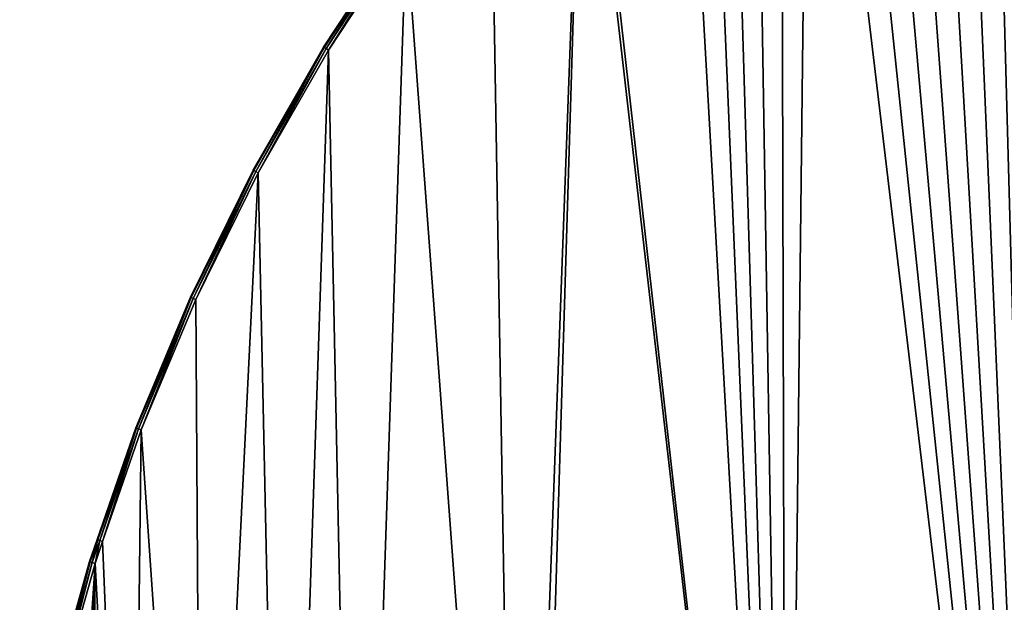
# Model space of a CAD drawing. Extents: x 61 to 680, y 107 to 1063.
# Tile 76 of 186: x 83 to 254, y 385 to 486. Entities that reach past the tile are written whole.
import ezdxf

# ---------------------------------------------------------------- set-up
doc = ezdxf.new("R2010")
doc.units = 0
doc.layers.get('0').update_dxf_attribs({"color": 13, "linetype": 'CONTINUOUS'})

# ---------------------------------------------------------------- blocks, each defined once
blk = doc.blocks.new('GROUP_1')
for p, q in [((67.09, 272.4, 19), (53.61, 251.91, 19)), ((53.61, 251.91, 1), (67.09, 272.4, 1)), ((53.73, 251.84, 19.5), (67.2, 272.33, 19.5)), ((53.73, 251.84, 0.5), (67.2, 272.33, 0.5)), ((54.04, 251.65, 19.87), (67.5, 272.11, 19.87)), ((54.04, 251.65, 0.13), (67.5, 272.11, 0.13)), ((67.91, 271.83, 20), (54.47, 251.38, 20)), ((67.91, 271.83), (54.47, 251.38)), ((53.61, 251.91, 19), (41.43, 230.62, 19)), ((41.43, 230.62, 1), (53.61, 251.91, 1)), ((41.55, 230.56, 19.5), (53.73, 251.84, 19.5)), ((41.55, 230.56, 0.5), (53.73, 251.84, 0.5)), ((41.87, 230.39, 19.87), (54.04, 251.65, 19.87)), ((41.87, 230.39, 0.13), (54.04, 251.65, 0.13)), ((54.47, 251.38, 20), (42.31, 230.15, 20)), ((54.47, 251.38), (42.31, 230.15)), ((53.61, 251.91, 1), (53.61, 251.91, 19)), ((53.61, 251.91, 19), (53.73, 251.84, 19.5)), ((53.61, 251.91, 1), (53.73, 251.84, 0.5)), ((53.73, 251.84, 19.5), (54.04, 251.65, 19.87)), ((53.73, 251.84, 0.5), (54.04, 251.65, 0.13)), ((54.04, 251.65, 19.87), (54.47, 251.38, 20)), ((54.04, 251.65, 0.13), (54.47, 251.38)), ((41.43, 230.62, 19), (30.59, 208.62, 19)), ((30.59, 208.62, 1), (41.43, 230.62, 1)), ((30.71, 208.56, 19.5), (41.55, 230.56, 19.5)), ((30.71, 208.56, 0.5), (41.55, 230.56, 0.5)), ((31.04, 208.41, 19.87), (41.87, 230.39, 19.87)), ((31.04, 208.41, 0.13), (41.87, 230.39, 0.13)), ((42.31, 230.15, 20), (31.5, 208.21, 20)), ((42.31, 230.15), (31.5, 208.21)), ((41.43, 230.62, 1), (41.43, 230.62, 19)), ((41.43, 230.62, 19), (41.55, 230.56, 19.5)), ((41.43, 230.62, 1), (41.55, 230.56, 0.5)), ((41.55, 230.56, 19.5), (41.87, 230.39, 19.87)), ((41.55, 230.56, 0.5), (41.87, 230.39, 0.13)), ((41.87, 230.39, 19.87), (42.31, 230.15, 20)), ((41.87, 230.39, 0.13), (42.31, 230.15)), ((30.59, 208.62, 19), (21.13, 185.99, 19)), ((21.13, 185.99, 1), (30.59, 208.62, 1)), ((21.25, 185.94, 19.5), (30.71, 208.56, 19.5)), ((21.25, 185.94, 0.5), (30.71, 208.56, 0.5)), ((21.59, 185.81, 19.87), (31.04, 208.41, 19.87)), ((21.59, 185.81, 0.13), (31.04, 208.41, 0.13)), ((31.5, 208.21, 20), (22.06, 185.63, 20)), ((31.5, 208.21), (22.06, 185.63)), ((30.59, 208.62, 1), (30.59, 208.62, 19)), ((30.59, 208.62, 19), (30.71, 208.56, 19.5)), ((30.59, 208.62, 1), (30.71, 208.56, 0.5)), ((30.71, 208.56, 19.5), (31.04, 208.41, 19.87)), ((30.71, 208.56, 0.5), (31.04, 208.41, 0.13)), ((31.04, 208.41, 19.87), (31.5, 208.21, 20)), ((31.04, 208.41, 0.13), (31.5, 208.21)), ((21.13, 185.99, 19), (14.41, 166.64, 19)), ((14.41, 166.64, 1), (21.13, 185.99, 1)), ((14.53, 166.59, 19.5), (21.25, 185.94, 19.5)), ((14.53, 166.59, 0.5), (21.25, 185.94, 0.5)), ((14.88, 166.47, 19.87), (21.59, 185.81, 19.87)), ((14.88, 166.47, 0.13), (21.59, 185.81, 0.13)), ((21.13, 185.99, 1), (21.13, 185.99, 19)), ((21.13, 185.99, 19), (21.25, 185.94, 19.5)), ((21.13, 185.99, 1), (21.25, 185.94, 0.5)), ((21.25, 185.94, 19.5), (21.59, 185.81, 19.87)), ((21.25, 185.94, 0.5), (21.59, 185.81, 0.13)), ((21.59, 185.81, 19.87), (22.06, 185.63, 20)), ((21.59, 185.81, 0.13), (22.06, 185.63)), ((22.06, 185.63, 20), (15.35, 166.31, 20)), ((22.06, 185.63), (15.35, 166.31)), ((14.41, 166.64, 19), (13.08, 162.82, 19)), ((13.08, 162.82, 1), (14.41, 166.64, 1)), ((13.21, 162.78, 19.5), (14.53, 166.59, 19.5)), ((13.21, 162.78, 0.5), (14.53, 166.59, 0.5)), ((13.56, 162.67, 19.87), (14.88, 166.47, 19.87)), ((13.56, 162.67, 0.13), (14.88, 166.47, 0.13)), ((15.35, 166.31, 20), (14.04, 162.52, 20)), ((15.35, 166.31), (14.04, 162.52)), ((14.41, 166.64, 1), (14.41, 166.64, 19)), ((14.41, 166.64, 19), (14.53, 166.59, 19.5)), ((14.41, 166.64, 1), (14.53, 166.59, 0.5)), ((14.53, 166.59, 19.5), (14.88, 166.47, 19.87)), ((14.53, 166.59, 0.5), (14.88, 166.47, 0.13)), ((14.88, 166.47, 19.87), (15.35, 166.31, 20)), ((14.88, 166.47, 0.13), (15.35, 166.31)), ((13.08, 162.82, 19), (6.48, 139.2, 19)), ((6.48, 139.2, 1), (13.08, 162.82, 1)), ((6.61, 139.17, 19.5), (13.21, 162.78, 19.5)), ((6.61, 139.17, 0.5), (13.21, 162.78, 0.5)), ((6.97, 139.08, 19.87), (13.56, 162.67, 19.87)), ((6.97, 139.08, 0.13), (13.56, 162.67, 0.13)), ((14.04, 162.52, 20), (7.46, 138.96, 20)), ((14.04, 162.52), (7.46, 138.96)), ((13.08, 162.82, 1), (13.08, 162.82, 19)), ((13.08, 162.82, 19), (13.21, 162.78, 19.5)), ((13.08, 162.82, 1), (13.21, 162.78, 0.5)), ((13.21, 162.78, 19.5), (13.56, 162.67, 19.87)), ((13.21, 162.78, 0.5), (13.56, 162.67, 0.13)), ((13.56, 162.67, 19.87), (14.04, 162.52, 20)), ((13.56, 162.67, 0.13), (14.04, 162.52))]:
    blk.add_line(p, q)
mesh = blk.add_polyface()
corners = [(1, 102.63), (1.45, 90.16), (1, 96.39), (1.45, 108.86), (2.34, 83.98), (2.34, 115.04), (3.67, 77.88), (7.46, 138.96), (5.44, 71.9), (7.63, 66.05), (14.04, 162.52), (10.23, 60.38), (13.44, 54.59), (20.37, 44.69), (15.35, 166.31), (22.06, 185.63), (32.57, 32.49), (31.5, 208.21), (42.31, 230.15), (46.71, 22.59), (54.47, 251.38), (59.3, 16.72), (67.91, 271.83), (87.38, 10.09), (82.58, 291.4), (98.44, 310.03), (89.32, 9.63), (133.7, 3.3), (99.04, 310.64), (115.43, 327.64), (119.92, 331.75), (123.78, 334.96), (128.23, 338.29), (132.85, 341.37), (137.63, 344.21), (178.46, 1), (142.54, 346.79), (147.59, 349.11), (152.76, 351.16), (158.02, 352.94), (163.37, 354.43), (168.79, 355.65), (174.27, 356.57), (177.11, 356.91), (179.95, 357.11), (223.25, 2.74), (182.81, 357.18), (185.67, 357.11), (188.52, 356.91), (191.35, 356.57), (196.83, 355.65), (202.25, 354.43), (207.6, 352.94), (212.86, 351.16), (218.03, 349.11), (223.08, 346.79), (228, 344.21), (267.7, 8.51), (232.77, 341.37), (237.39, 338.29), (241.85, 334.96), (245.7, 331.75), (250.2, 327.64), (266.58, 310.64), (267.18, 310.03), (283.04, 291.4), (272.55, 9.59), (278.52, 10.74), (284.46, 11.96), (297.72, 271.83), (290.38, 13.24), (296.29, 14.59), (302.13, 16), (311.16, 251.38), (313.48, 20.06), (323.31, 230.15), (318.91, 22.59), (333.05, 32.49), (334.12, 208.21), (345.26, 44.7), (343.56, 185.63), (350.27, 166.31), (349, 49.66), (352.19, 54.6), (351.58, 162.52), (358.17, 138.96), (352.39, 54.9), (355.39, 60.38), (357.99, 66.05), (360.18, 71.9), (363.28, 115.04), (361.95, 77.88), (363.28, 83.98), (364.17, 108.86), (364.17, 90.16), (364.62, 102.63), (364.62, 96.39)]
mesh.append_faces([[corners[k] for k in face] for face in [(0, 1, 2), (94, 95, 96)]], dxfattribs={"vtx0": -1})
mesh.append_faces([[corners[k] for k in face] for face in [(1, 3, 4), (4, 5, 6), (6, 7, 8), (8, 7, 9), (9, 10, 11), (11, 10, 12), (12, 10, 13), (13, 15, 16), (16, 18, 19), (19, 20, 21), (21, 22, 23), (23, 25, 26), (26, 25, 27), (27, 34, 35), (35, 44, 45), (45, 56, 57), (57, 65, 66), (66, 65, 67), (67, 65, 68), (68, 69, 70), (70, 69, 71), (71, 69, 72), (72, 73, 74), (74, 75, 76), (76, 75, 77), (77, 78, 79), (79, 81, 82), (82, 81, 83), (83, 85, 86), (86, 85, 87), (87, 85, 88), (88, 85, 89), (89, 90, 91), (91, 90, 92), (92, 93, 94)]], dxfattribs={"vtx0": -1, "vtx1": -1})
mesh.append_faces([[corners[k] for k in face] for face in [(1, 0, 3), (4, 3, 5), (6, 5, 7), (9, 7, 10), (13, 10, 14), (13, 14, 15), (16, 15, 17), (16, 17, 18), (19, 18, 20), (21, 20, 22), (23, 22, 24), (23, 24, 25), (27, 25, 28), (27, 28, 29), (27, 29, 30), (27, 30, 31), (27, 31, 32), (27, 32, 33), (27, 33, 34), (35, 34, 36), (35, 36, 37), (35, 37, 38), (35, 38, 39), (35, 39, 40), (35, 40, 41), (35, 41, 42), (35, 42, 43), (35, 43, 44), (45, 44, 46), (45, 46, 47), (45, 47, 48), (45, 48, 49), (45, 49, 50), (45, 50, 51), (45, 51, 52), (45, 52, 53), (45, 53, 54), (45, 54, 55), (45, 55, 56), (57, 56, 58), (57, 58, 59), (57, 59, 60), (57, 60, 61), (57, 61, 62), (57, 62, 63), (57, 63, 64), (57, 64, 65), (68, 65, 69), (72, 69, 73), (74, 73, 75), (77, 75, 78), (79, 78, 80), (79, 80, 81), (83, 81, 84), (83, 84, 85), (89, 85, 90), (92, 90, 93), (94, 93, 95)]], dxfattribs={"vtx0": -1, "vtx2": -1})
mesh = blk.add_polyface()
corners = [(1.45, 90.16, 20), (1, 102.63, 20), (1, 96.39, 20), (1.45, 108.86, 20), (2.34, 83.98, 20), (2.34, 115.04, 20), (3.67, 77.88, 20), (7.46, 138.96, 20), (5.44, 71.9, 20), (7.63, 66.05, 20), (14.04, 162.52, 20), (10.23, 60.38, 20), (13.44, 54.59, 20), (20.37, 44.69, 20), (15.35, 166.31, 20), (22.06, 185.63, 20), (32.57, 32.49, 20), (31.5, 208.21, 20), (42.31, 230.15, 20), (46.71, 22.59, 20), (54.47, 251.38, 20), (59.3, 16.72, 20), (67.91, 271.83, 20), (87.38, 10.09, 20), (82.58, 291.4, 20), (98.44, 310.03, 20), (89.32, 9.63, 20), (133.7, 3.3, 20), (99.04, 310.64, 20), (115.43, 327.64, 20), (119.92, 331.75, 20), (123.78, 334.96, 20), (128.23, 338.29, 20), (132.85, 341.37, 20), (137.63, 344.21, 20), (178.46, 1, 20), (142.54, 346.79, 20), (147.59, 349.11, 20), (152.76, 351.16, 20), (158.02, 352.94, 20), (163.37, 354.43, 20), (168.79, 355.65, 20), (174.27, 356.57, 20), (177.11, 356.91, 20), (179.95, 357.11, 20), (223.25, 2.74, 20), (182.81, 357.18, 20), (185.67, 357.11, 20), (188.52, 356.91, 20), (191.35, 356.57, 20), (196.83, 355.65, 20), (202.25, 354.43, 20), (207.6, 352.94, 20), (212.86, 351.16, 20), (218.03, 349.11, 20), (223.08, 346.79, 20), (228, 344.21, 20), (267.7, 8.51, 20), (232.77, 341.37, 20), (237.39, 338.29, 20), (241.85, 334.96, 20), (245.7, 331.75, 20), (250.2, 327.64, 20), (266.58, 310.64, 20), (267.18, 310.03, 20), (283.04, 291.4, 20), (272.55, 9.59, 20), (278.52, 10.74, 20), (284.46, 11.96, 20), (297.72, 271.83, 20), (290.38, 13.24, 20), (296.29, 14.59, 20), (302.13, 16, 20), (311.16, 251.38, 20), (313.48, 20.06, 20), (323.31, 230.15, 20), (318.91, 22.59, 20), (333.05, 32.49, 20), (334.12, 208.21, 20), (345.26, 44.7, 20), (343.56, 185.63, 20), (350.27, 166.31, 20), (349, 49.66, 20), (352.19, 54.6, 20), (351.58, 162.52, 20), (358.17, 138.96, 20), (352.39, 54.9, 20), (355.39, 60.38, 20), (357.99, 66.05, 20), (360.18, 71.9, 20), (363.28, 115.04, 20), (361.95, 77.88, 20), (363.28, 83.98, 20), (364.17, 108.86, 20), (364.17, 90.16, 20), (364.62, 102.63, 20), (364.62, 96.39, 20)]
mesh.append_faces([[corners[k] for k in face] for face in [(0, 1, 2), (95, 94, 96)]], dxfattribs={"vtx0": -1})
mesh.append_faces([[corners[k] for k in face] for face in [(1, 0, 3), (3, 4, 5), (5, 6, 7), (7, 9, 10), (10, 13, 14), (14, 13, 15), (15, 16, 17), (17, 16, 18), (18, 19, 20), (20, 21, 22), (22, 23, 24), (24, 23, 25), (25, 27, 28), (28, 27, 29), (29, 27, 30), (30, 27, 31), (31, 27, 32), (32, 27, 33), (33, 27, 34), (34, 35, 36), (36, 35, 37), (37, 35, 38), (38, 35, 39), (39, 35, 40), (40, 35, 41), (41, 35, 42), (42, 35, 43), (43, 35, 44), (44, 45, 46), (46, 45, 47), (47, 45, 48), (48, 45, 49), (49, 45, 50), (50, 45, 51), (51, 45, 52), (52, 45, 53), (53, 45, 54), (54, 45, 55), (55, 45, 56), (56, 57, 58), (58, 57, 59), (59, 57, 60), (60, 57, 61), (61, 57, 62), (62, 57, 63), (63, 57, 64), (64, 57, 65), (65, 68, 69), (69, 72, 73), (73, 74, 75), (75, 77, 78), (78, 79, 80), (80, 79, 81), (81, 83, 84), (84, 83, 85), (85, 89, 90), (90, 92, 93), (93, 94, 95)]], dxfattribs={"vtx0": -1, "vtx1": -1})
mesh.append_faces([[corners[k] for k in face] for face in [(3, 0, 4), (5, 4, 6), (7, 6, 8), (7, 8, 9), (10, 9, 11), (10, 11, 12), (10, 12, 13), (15, 13, 16), (18, 16, 19), (20, 19, 21), (22, 21, 23), (25, 23, 26), (25, 26, 27), (34, 27, 35), (44, 35, 45), (56, 45, 57), (65, 57, 66), (65, 66, 67), (65, 67, 68), (69, 68, 70), (69, 70, 71), (69, 71, 72), (73, 72, 74), (75, 74, 76), (75, 76, 77), (78, 77, 79), (81, 79, 82), (81, 82, 83), (85, 83, 86), (85, 86, 87), (85, 87, 88), (85, 88, 89), (90, 89, 91), (90, 91, 92), (93, 92, 94)]], dxfattribs={"vtx0": -1, "vtx2": -1})
mesh = blk.add_polyface()
corners = [(67.2, 272.33, 19.5), (53.61, 251.91, 19), (53.73, 251.84, 19.5), (67.09, 272.4, 19)]
mesh.append_faces([[corners[k] for k in face] for face in [(0, 1, 2), (1, 0, 3)]], dxfattribs={"vtx0": -1})
mesh = blk.add_polyface()
corners = [(67.09, 272.4, 19), (53.61, 251.91, 1), (53.61, 251.91, 19), (67.09, 272.4, 1)]
mesh.append_faces([[corners[k] for k in face] for face in [(0, 1, 2), (1, 0, 3)]], dxfattribs={"vtx0": -1})
mesh = blk.add_polyface()
corners = [(53.61, 251.91, 1), (67.2, 272.33, 0.5), (53.73, 251.84, 0.5), (67.09, 272.4, 1)]
mesh.append_faces([[corners[k] for k in face] for face in [(0, 1, 2), (1, 0, 3)]], dxfattribs={"vtx0": -1})
mesh = blk.add_polyface()
corners = [(54.04, 251.65, 19.87), (67.2, 272.33, 19.5), (53.73, 251.84, 19.5), (67.5, 272.11, 19.87)]
mesh.append_faces([[corners[k] for k in face] for face in [(0, 1, 2), (1, 0, 3)]], dxfattribs={"vtx0": -1})
mesh = blk.add_polyface()
corners = [(67.2, 272.33, 0.5), (54.04, 251.65, 0.13), (53.73, 251.84, 0.5), (67.5, 272.11, 0.13)]
mesh.append_faces([[corners[k] for k in face] for face in [(0, 1, 2), (1, 0, 3)]], dxfattribs={"vtx0": -1})
mesh = blk.add_polyface()
corners = [(54.47, 251.38, 20), (67.5, 272.11, 19.87), (54.04, 251.65, 19.87), (67.91, 271.83, 20)]
mesh.append_faces([[corners[k] for k in face] for face in [(0, 1, 2), (1, 0, 3)]], dxfattribs={"vtx0": -1})
mesh = blk.add_polyface()
corners = [(67.5, 272.11, 0.13), (54.47, 251.38), (54.04, 251.65, 0.13), (67.91, 271.83)]
mesh.append_faces([[corners[k] for k in face] for face in [(0, 1, 2), (1, 0, 3)]], dxfattribs={"vtx0": -1})
mesh = blk.add_polyface()
corners = [(53.73, 251.84, 19.5), (41.43, 230.62, 19), (41.55, 230.56, 19.5), (53.61, 251.91, 19)]
mesh.append_faces([[corners[k] for k in face] for face in [(0, 1, 2), (1, 0, 3)]], dxfattribs={"vtx0": -1})
mesh = blk.add_polyface()
corners = [(53.61, 251.91, 19), (41.43, 230.62, 1), (41.43, 230.62, 19), (53.61, 251.91, 1)]
mesh.append_faces([[corners[k] for k in face] for face in [(0, 1, 2), (1, 0, 3)]], dxfattribs={"vtx0": -1})
mesh = blk.add_polyface()
corners = [(41.43, 230.62, 1), (53.73, 251.84, 0.5), (41.55, 230.56, 0.5), (53.61, 251.91, 1)]
mesh.append_faces([[corners[k] for k in face] for face in [(0, 1, 2), (1, 0, 3)]], dxfattribs={"vtx0": -1})
mesh = blk.add_polyface()
corners = [(41.87, 230.39, 19.87), (53.73, 251.84, 19.5), (41.55, 230.56, 19.5), (54.04, 251.65, 19.87)]
mesh.append_faces([[corners[k] for k in face] for face in [(0, 1, 2), (1, 0, 3)]], dxfattribs={"vtx0": -1})
mesh = blk.add_polyface()
corners = [(53.73, 251.84, 0.5), (41.87, 230.39, 0.13), (41.55, 230.56, 0.5), (54.04, 251.65, 0.13)]
mesh.append_faces([[corners[k] for k in face] for face in [(0, 1, 2), (1, 0, 3)]], dxfattribs={"vtx0": -1})
mesh = blk.add_polyface()
corners = [(42.31, 230.15, 20), (54.04, 251.65, 19.87), (41.87, 230.39, 19.87), (54.47, 251.38, 20)]
mesh.append_faces([[corners[k] for k in face] for face in [(0, 1, 2), (1, 0, 3)]], dxfattribs={"vtx0": -1})
mesh = blk.add_polyface()
corners = [(54.04, 251.65, 0.13), (42.31, 230.15), (41.87, 230.39, 0.13), (54.47, 251.38)]
mesh.append_faces([[corners[k] for k in face] for face in [(0, 1, 2), (1, 0, 3)]], dxfattribs={"vtx0": -1})
mesh = blk.add_polyface()
corners = [(41.55, 230.56, 19.5), (30.59, 208.62, 19), (30.71, 208.56, 19.5), (41.43, 230.62, 19)]
mesh.append_faces([[corners[k] for k in face] for face in [(0, 1, 2), (1, 0, 3)]], dxfattribs={"vtx0": -1})
mesh = blk.add_polyface()
corners = [(41.43, 230.62, 19), (30.59, 208.62, 1), (30.59, 208.62, 19), (41.43, 230.62, 1)]
mesh.append_faces([[corners[k] for k in face] for face in [(0, 1, 2), (1, 0, 3)]], dxfattribs={"vtx0": -1})
mesh = blk.add_polyface()
corners = [(30.59, 208.62, 1), (41.55, 230.56, 0.5), (30.71, 208.56, 0.5), (41.43, 230.62, 1)]
mesh.append_faces([[corners[k] for k in face] for face in [(0, 1, 2), (1, 0, 3)]], dxfattribs={"vtx0": -1})
mesh = blk.add_polyface()
corners = [(31.04, 208.41, 19.87), (41.55, 230.56, 19.5), (30.71, 208.56, 19.5), (41.87, 230.39, 19.87)]
mesh.append_faces([[corners[k] for k in face] for face in [(0, 1, 2), (1, 0, 3)]], dxfattribs={"vtx0": -1})
mesh = blk.add_polyface()
corners = [(41.55, 230.56, 0.5), (31.04, 208.41, 0.13), (30.71, 208.56, 0.5), (41.87, 230.39, 0.13)]
mesh.append_faces([[corners[k] for k in face] for face in [(0, 1, 2), (1, 0, 3)]], dxfattribs={"vtx0": -1})
mesh = blk.add_polyface()
corners = [(31.5, 208.21, 20), (41.87, 230.39, 19.87), (31.04, 208.41, 19.87), (42.31, 230.15, 20)]
mesh.append_faces([[corners[k] for k in face] for face in [(0, 1, 2), (1, 0, 3)]], dxfattribs={"vtx0": -1})
mesh = blk.add_polyface()
corners = [(41.87, 230.39, 0.13), (31.5, 208.21), (31.04, 208.41, 0.13), (42.31, 230.15)]
mesh.append_faces([[corners[k] for k in face] for face in [(0, 1, 2), (1, 0, 3)]], dxfattribs={"vtx0": -1})
mesh = blk.add_polyface()
corners = [(30.71, 208.56, 19.5), (21.13, 185.99, 19), (21.25, 185.94, 19.5), (30.59, 208.62, 19)]
mesh.append_faces([[corners[k] for k in face] for face in [(0, 1, 2), (1, 0, 3)]], dxfattribs={"vtx0": -1})
mesh = blk.add_polyface()
corners = [(30.59, 208.62, 19), (21.13, 185.99, 1), (21.13, 185.99, 19), (30.59, 208.62, 1)]
mesh.append_faces([[corners[k] for k in face] for face in [(0, 1, 2), (1, 0, 3)]], dxfattribs={"vtx0": -1})
mesh = blk.add_polyface()
corners = [(21.13, 185.99, 1), (30.71, 208.56, 0.5), (21.25, 185.94, 0.5), (30.59, 208.62, 1)]
mesh.append_faces([[corners[k] for k in face] for face in [(0, 1, 2), (1, 0, 3)]], dxfattribs={"vtx0": -1})
mesh = blk.add_polyface()
corners = [(21.59, 185.81, 19.87), (30.71, 208.56, 19.5), (21.25, 185.94, 19.5), (31.04, 208.41, 19.87)]
mesh.append_faces([[corners[k] for k in face] for face in [(0, 1, 2), (1, 0, 3)]], dxfattribs={"vtx0": -1})
mesh = blk.add_polyface()
corners = [(30.71, 208.56, 0.5), (21.59, 185.81, 0.13), (21.25, 185.94, 0.5), (31.04, 208.41, 0.13)]
mesh.append_faces([[corners[k] for k in face] for face in [(0, 1, 2), (1, 0, 3)]], dxfattribs={"vtx0": -1})
mesh = blk.add_polyface()
corners = [(22.06, 185.63, 20), (31.04, 208.41, 19.87), (21.59, 185.81, 19.87), (31.5, 208.21, 20)]
mesh.append_faces([[corners[k] for k in face] for face in [(0, 1, 2), (1, 0, 3)]], dxfattribs={"vtx0": -1})
mesh = blk.add_polyface()
corners = [(31.04, 208.41, 0.13), (22.06, 185.63), (21.59, 185.81, 0.13), (31.5, 208.21)]
mesh.append_faces([[corners[k] for k in face] for face in [(0, 1, 2), (1, 0, 3)]], dxfattribs={"vtx0": -1})
mesh = blk.add_polyface()
corners = [(21.25, 185.94, 19.5), (14.41, 166.64, 19), (14.53, 166.59, 19.5), (21.13, 185.99, 19)]
mesh.append_faces([[corners[k] for k in face] for face in [(0, 1, 2), (1, 0, 3)]], dxfattribs={"vtx0": -1})
mesh = blk.add_polyface()
corners = [(21.13, 185.99, 19), (14.41, 166.64, 1), (14.41, 166.64, 19), (21.13, 185.99, 1)]
mesh.append_faces([[corners[k] for k in face] for face in [(0, 1, 2), (1, 0, 3)]], dxfattribs={"vtx0": -1})
mesh = blk.add_polyface()
corners = [(14.41, 166.64, 1), (21.25, 185.94, 0.5), (14.53, 166.59, 0.5), (21.13, 185.99, 1)]
mesh.append_faces([[corners[k] for k in face] for face in [(0, 1, 2), (1, 0, 3)]], dxfattribs={"vtx0": -1})
mesh = blk.add_polyface()
corners = [(14.88, 166.47, 19.87), (21.25, 185.94, 19.5), (14.53, 166.59, 19.5), (21.59, 185.81, 19.87)]
mesh.append_faces([[corners[k] for k in face] for face in [(0, 1, 2), (1, 0, 3)]], dxfattribs={"vtx0": -1})
mesh = blk.add_polyface()
corners = [(21.25, 185.94, 0.5), (14.88, 166.47, 0.13), (14.53, 166.59, 0.5), (21.59, 185.81, 0.13)]
mesh.append_faces([[corners[k] for k in face] for face in [(0, 1, 2), (1, 0, 3)]], dxfattribs={"vtx0": -1})
mesh = blk.add_polyface()
corners = [(15.35, 166.31, 20), (21.59, 185.81, 19.87), (14.88, 166.47, 19.87), (22.06, 185.63, 20)]
mesh.append_faces([[corners[k] for k in face] for face in [(0, 1, 2), (1, 0, 3)]], dxfattribs={"vtx0": -1})
mesh = blk.add_polyface()
corners = [(21.59, 185.81, 0.13), (15.35, 166.31), (14.88, 166.47, 0.13), (22.06, 185.63)]
mesh.append_faces([[corners[k] for k in face] for face in [(0, 1, 2), (1, 0, 3)]], dxfattribs={"vtx0": -1})
mesh = blk.add_polyface()
corners = [(14.53, 166.59, 19.5), (13.08, 162.82, 19), (13.21, 162.78, 19.5), (14.41, 166.64, 19)]
mesh.append_faces([[corners[k] for k in face] for face in [(0, 1, 2), (1, 0, 3)]], dxfattribs={"vtx0": -1})
mesh = blk.add_polyface()
corners = [(14.41, 166.64, 19), (13.08, 162.82, 1), (13.08, 162.82, 19), (14.41, 166.64, 1)]
mesh.append_faces([[corners[k] for k in face] for face in [(0, 1, 2), (1, 0, 3)]], dxfattribs={"vtx0": -1})
mesh = blk.add_polyface()
corners = [(13.08, 162.82, 1), (14.53, 166.59, 0.5), (13.21, 162.78, 0.5), (14.41, 166.64, 1)]
mesh.append_faces([[corners[k] for k in face] for face in [(0, 1, 2), (1, 0, 3)]], dxfattribs={"vtx0": -1})
mesh = blk.add_polyface()
corners = [(13.56, 162.67, 19.87), (14.53, 166.59, 19.5), (13.21, 162.78, 19.5), (14.88, 166.47, 19.87)]
mesh.append_faces([[corners[k] for k in face] for face in [(0, 1, 2), (1, 0, 3)]], dxfattribs={"vtx0": -1})
mesh = blk.add_polyface()
corners = [(14.53, 166.59, 0.5), (13.56, 162.67, 0.13), (13.21, 162.78, 0.5), (14.88, 166.47, 0.13)]
mesh.append_faces([[corners[k] for k in face] for face in [(0, 1, 2), (1, 0, 3)]], dxfattribs={"vtx0": -1})
mesh = blk.add_polyface()
corners = [(14.04, 162.52, 20), (14.88, 166.47, 19.87), (13.56, 162.67, 19.87), (15.35, 166.31, 20)]
mesh.append_faces([[corners[k] for k in face] for face in [(0, 1, 2), (1, 0, 3)]], dxfattribs={"vtx0": -1})
mesh = blk.add_polyface()
corners = [(14.88, 166.47, 0.13), (14.04, 162.52), (13.56, 162.67, 0.13), (15.35, 166.31)]
mesh.append_faces([[corners[k] for k in face] for face in [(0, 1, 2), (1, 0, 3)]], dxfattribs={"vtx0": -1})
mesh = blk.add_polyface()
corners = [(13.21, 162.78, 19.5), (6.48, 139.2, 19), (6.61, 139.17, 19.5), (13.08, 162.82, 19)]
mesh.append_faces([[corners[k] for k in face] for face in [(0, 1, 2), (1, 0, 3)]], dxfattribs={"vtx0": -1})
mesh = blk.add_polyface()
corners = [(13.08, 162.82, 19), (6.48, 139.2, 1), (6.48, 139.2, 19), (13.08, 162.82, 1)]
mesh.append_faces([[corners[k] for k in face] for face in [(0, 1, 2), (1, 0, 3)]], dxfattribs={"vtx0": -1})
mesh = blk.add_polyface()
corners = [(6.48, 139.2, 1), (13.21, 162.78, 0.5), (6.61, 139.17, 0.5), (13.08, 162.82, 1)]
mesh.append_faces([[corners[k] for k in face] for face in [(0, 1, 2), (1, 0, 3)]], dxfattribs={"vtx0": -1})
mesh = blk.add_polyface()
corners = [(6.97, 139.08, 19.87), (13.21, 162.78, 19.5), (6.61, 139.17, 19.5), (13.56, 162.67, 19.87)]
mesh.append_faces([[corners[k] for k in face] for face in [(0, 1, 2), (1, 0, 3)]], dxfattribs={"vtx0": -1})
mesh = blk.add_polyface()
corners = [(13.21, 162.78, 0.5), (6.97, 139.08, 0.13), (6.61, 139.17, 0.5), (13.56, 162.67, 0.13)]
mesh.append_faces([[corners[k] for k in face] for face in [(0, 1, 2), (1, 0, 3)]], dxfattribs={"vtx0": -1})
mesh = blk.add_polyface()
corners = [(7.46, 138.96, 20), (13.56, 162.67, 19.87), (6.97, 139.08, 19.87), (14.04, 162.52, 20)]
mesh.append_faces([[corners[k] for k in face] for face in [(0, 1, 2), (1, 0, 3)]], dxfattribs={"vtx0": -1})
mesh = blk.add_polyface()
corners = [(13.56, 162.67, 0.13), (7.46, 138.96), (6.97, 139.08, 0.13), (14.04, 162.52)]
mesh.append_faces([[corners[k] for k in face] for face in [(0, 1, 2), (1, 0, 3)]], dxfattribs={"vtx0": -1})
blk = doc.blocks.new('GROUP_9')
blk.add_blockref('GROUP_1', (9.17, 122.32, 500.5))

msp = doc.modelspace()

# ---------------------------------------------------------------- block references
msp.add_blockref('GROUP_9', (72.91, 107.25, -0.5))

doc.saveas('drawing.dxf')
